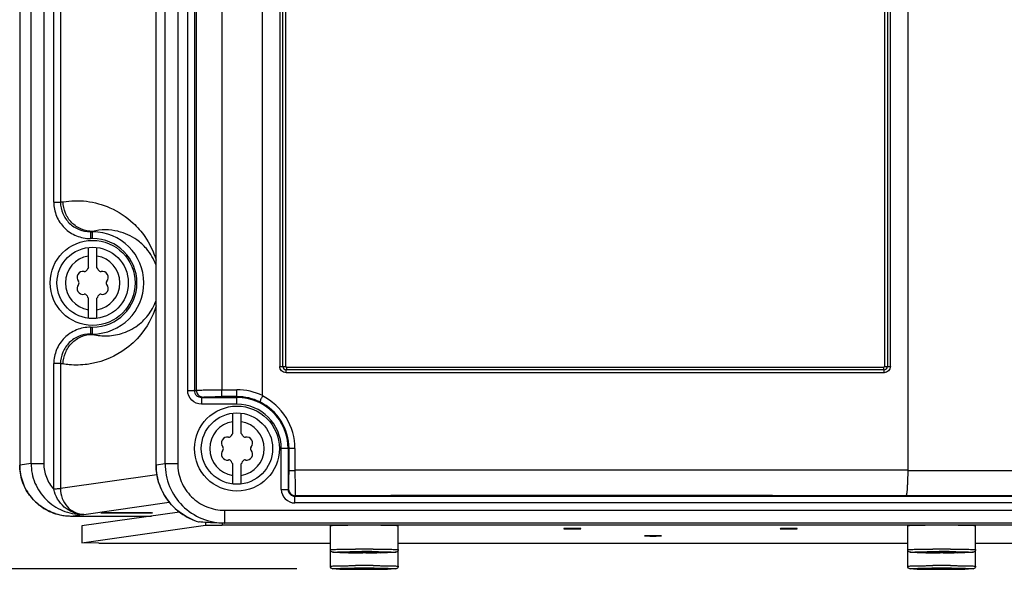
# Model space of a CAD drawing. Header units: inches. Extents: x 0 to 117, y 0 to 83.
# Tile 9 of 86: x 15.88 to 20.44, y 30.17 to 32.72. Entities that reach past the tile are written whole.
import ezdxf

# ---------------------------------------------------------------- set-up
doc = ezdxf.new("R2010")
doc.units = ezdxf.units.IN
doc.header["$LTSCALE"] = 6.431102
doc.header["$MEASUREMENT"] = 0
doc.layers.get('0').update_dxf_attribs({"linetype": 'CONTINUOUS'})
doc.styles.get("Standard").update_dxf_attribs({"font": 'txt', "width": 0.8})
doc.dimstyles.new('DIMSTYLE_4', dxfattribs={"dimtxt": 0.78125, "dimasz": 0.9375, "dimexe": 0.18, "dimexo": 0.0625, "dimgap": 0.09, "dimtad": 1, "dimdec": 0, "dimzin": 4, "dimdsep": 46, "dimtxsty": 'STANDARD', "dimblk": '_FILLED', "dimblk1": '_FILLED', "dimblk2": '_FILLED', "dimcen": 0.09, "dimadec": 0, "dimazin": 0, "dimtfac": 1, "dimtdec": 0, "dimtofl": 0, "dimtmove": 0, "dimatfit": 3, "dimldrblk": '_FILLED', "dimfxl": 1, "dimtolj": 1, "dimtzin": 4, "dimarcsym": 0})

# ---------------------------------------------------------------- blocks, each defined once
blk = doc.blocks.new('_FILLED')
at = {"color": 0, "linetype": 'BYBLOCK'}
blk.add_solid([(0, 0), (-1, 0.1667), (-1, -0.1667)], dxfattribs=at)
blk = doc.blocks.new('*D6')
at = {"color": 7, "linetype": 'CONTINUOUS'}
for p, q in [((15.8378, 57.1553), (12.5211, 57.1553)), ((13.1461, 57.1553), (13.1461, 43.6647)), ((13.1461, 30.1741), (13.1461, 43.6647)), ((17.1616, 30.1741), (12.5211, 30.1741))]:
    blk.add_line(p, q, dxfattribs=at)
at = {"color": 7, "linetype": 'CONTINUOUS', "xscale": 0.9375, "yscale": 0.9375, "zscale": 0.9375}
for p, rotation in [((13.1461, 57.1553), 90), ((13.1461, 30.1741), 270)]:
    blk.add_blockref('_FILLED', p, dxfattribs=dict(at, rotation=rotation))

msp = doc.modelspace()

# ---------------------------------------------------------------- linework, layer by layer
at = {"color": 7, "linetype": 'CONTINUOUS'}
for p, q in [((16.8126, 56.7648), (16.8126, 31.003)), ((16.6954, 31), (16.6954, 56.6468)), ((17.0017, 30.976), (17.0017, 56.6468)), ((19.9938, 56.6468), (19.9938, 30.6297)), ((17.0819, 49.1148), (17.0819, 31.1116)), ((17.0957, 31.1116), (17.0957, 49.1123)), ((17.1094, 31.1116), (17.1094, 49.1098)), ((19.886, 49.1098), (19.886, 31.1116)), ((19.8998, 49.1123), (19.8998, 31.1116)), ((19.9136, 31.1116), (19.9136, 49.1148)), ((15.8761, 40.2856), (15.8761, 30.6542)), ((15.9288, 30.6617), (15.9288, 39.859)), ((15.9874, 39.4912), (15.9874, 30.6617)), ((16.0339, 31.8727), (16.0339, 39.1128)), ((16.0652, 38.8582), (16.0652, 31.8737)), ((16.6086, 35.4318), (16.6086, 30.6609)), ((16.55, 30.6609), (16.55, 35.3901)), ((16.6551, 30.9991), (16.6551, 35.3901)), ((16.6863, 35.3901), (16.6863, 31)), ((16.5082, 30.655), (16.5082, 35.2207)), ((16.0339, 31.8727), (16.0652, 31.8727)), ((16.0652, 31.8727), (16.0775, 31.8746)), ((16.0652, 31.8737), (16.0775, 31.8741)), ((16.2041, 31.7352), (16.2143, 31.7368)), ((16.2041, 31.7352), (16.2143, 31.7352)), ((16.2041, 31.7352), (16.2041, 31.7037)), ((16.2143, 31.7037), (16.2143, 31.7368)), ((16.2143, 31.7037), (16.2041, 31.7037)), ((16.1946, 31.569), (16.1946, 31.6626)), ((16.2339, 31.569), (16.2339, 31.6626)), ((16.1946, 31.3342), (16.1946, 31.4279)), ((16.2339, 31.3342), (16.2339, 31.4279)), ((16.2041, 31.2931), (16.2145, 31.2931)), ((16.2041, 31.2931), (16.2041, 31.2616)), ((16.2143, 31.26), (16.2143, 31.2931)), ((16.2143, 31.26), (16.2041, 31.2616)), ((16.2143, 31.2616), (16.2041, 31.2616)), ((16.0652, 31.1242), (16.0339, 31.1242)), ((16.0339, 30.5426), (16.0339, 31.1242)), ((16.0775, 31.1228), (16.0652, 31.1232)), ((16.0652, 31.1232), (16.0652, 30.5452)), ((16.0775, 31.1222), (16.0653, 31.1241)), ((17.0819, 31.1116), (17.1094, 31.1116)), ((19.8835, 31.0953), (17.112, 31.0953)), ((17.1128, 31.1083), (19.8826, 31.1083)), ((19.886, 31.1116), (19.9136, 31.1116)), ((19.8843, 31.0823), (17.1111, 31.0823)), ((16.8126, 31.003), (16.8835, 31.003)), ((16.8126, 30.9715), (16.8126, 31.003)), ((16.8835, 30.9362), (16.8835, 31.003)), ((16.6863, 30.9993), (16.6835, 30.9993)), ((16.6863, 30.9991), (16.6954, 31.001)), ((16.6863, 31), (16.6954, 31)), ((16.6954, 31.0008), (16.698, 31.0011)), ((16.7183, 30.9677), (16.7266, 30.9695)), ((16.7183, 30.9677), (16.8835, 30.9677)), ((16.7183, 30.9677), (16.7183, 30.9362)), ((16.8835, 30.9715), (16.8126, 30.9715)), ((16.8835, 30.9362), (16.7183, 30.9362)), ((16.8639, 30.8013), (16.8639, 30.8949)), ((16.9032, 30.8013), (16.9032, 30.8949)), ((17.1525, 30.7307), (17.0891, 30.7307)), ((17.0891, 30.5419), (17.0891, 30.7307)), ((17.1206, 30.7307), (17.1206, 30.5419)), ((17.1249, 30.6299), (17.1249, 30.7307)), ((17.1525, 30.7307), (17.1525, 30.6299)), ((15.8759, 30.6542), (15.8761, 30.6542)), ((15.9288, 30.6617), (15.8761, 30.6542)), ((15.9288, 30.6617), (15.9874, 30.6617)), ((16.5082, 30.655), (16.5083, 30.655)), ((16.5083, 30.655), (16.55, 30.6609)), ((16.55, 30.6609), (16.6086, 30.6609)), ((16.8639, 30.5665), (16.8639, 30.6602)), ((16.9032, 30.5665), (16.9032, 30.6602)), ((16.5121, 30.6087), (16.0652, 30.5452)), ((17.1249, 30.6299), (17.1525, 30.6299)), ((19.9938, 30.6307), (17.1525, 30.6308)), ((17.7872, 30.6308), (17.1525, 30.6302)), ((19.9938, 30.6299), (19.3023, 30.6307)), ((19.9938, 30.6297), (26.69, 30.6297)), ((17.0891, 30.5419), (17.1206, 30.5419)), ((17.1226, 30.5433), (17.1206, 30.5419)), ((17.1541, 30.5118), (17.1521, 30.5104)), ((17.1521, 30.5104), (26.693, 30.5104)), ((17.1521, 30.479), (17.1521, 30.5104)), ((26.693, 30.5115), (19.9857, 30.5115)), ((16.1734, 30.4258), (16.5697, 30.4822)), ((26.6938, 30.479), (17.1521, 30.479)), ((16.1133, 30.4184), (16.1656, 30.4258)), ((16.6164, 30.4368), (16.1644, 30.3726)), ((16.1656, 30.4258), (16.1662, 30.4261)), ((16.1734, 30.4258), (16.1656, 30.4258)), ((16.1662, 30.4261), (16.1734, 30.4258)), ((16.2515, 30.433), (16.2516, 30.4331)), ((16.4919, 30.4331), (16.4919, 30.433)), ((16.8263, 30.4448), (27.0195, 30.4448)), ((16.8263, 30.4448), (16.8263, 30.3858)), ((16.1644, 30.2939), (16.7373, 30.3753)), ((16.1644, 30.3726), (16.1644, 30.2939)), ((16.7373, 30.3889), (16.7373, 30.3753)), ((16.7373, 30.3753), (16.8154, 30.3765)), ((16.8154, 30.3855), (16.8154, 30.3765)), ((27.0304, 30.3765), (16.8154, 30.3765)), ((16.8238, 30.3854), (16.8263, 30.3858)), ((27.0221, 30.3854), (16.8238, 30.3854)), ((27.0195, 30.3858), (16.8263, 30.3858)), ((17.3166, 30.1859), (17.3166, 30.3727)), ((17.3882, 30.375), (17.3853, 30.375)), ((17.3952, 30.3751), (17.3882, 30.375)), ((17.397, 30.3751), (17.3952, 30.3751)), ((17.404, 30.3752), (17.397, 30.3751)), ((17.4063, 30.3752), (17.404, 30.3752)), ((17.4109, 30.3752), (17.4063, 30.3752)), ((17.4135, 30.3753), (17.4109, 30.3752)), ((17.4326, 30.3754), (17.4292, 30.3753)), ((17.4386, 30.3754), (17.4326, 30.3754)), ((17.4505, 30.3754), (17.4386, 30.3754)), ((17.4528, 30.3754), (17.4505, 30.3754)), ((17.4555, 30.3754), (17.4528, 30.3754)), ((17.4741, 30.3755), (17.4734, 30.3755)), ((17.4955, 30.3754), (17.4917, 30.3754)), ((17.4964, 30.3754), (17.4955, 30.3754)), ((17.5087, 30.3754), (17.4964, 30.3754)), ((17.5158, 30.3754), (17.5087, 30.3754)), ((17.5179, 30.3754), (17.5158, 30.3754)), ((17.535, 30.3752), (17.5344, 30.3753)), ((17.5363, 30.3752), (17.535, 30.3752)), ((17.5419, 30.3752), (17.5363, 30.3752)), ((17.5442, 30.3752), (17.5419, 30.3752)), ((17.5506, 30.3751), (17.5442, 30.3752)), ((17.5534, 30.3751), (17.5506, 30.3751)), ((17.5601, 30.375), (17.5534, 30.3751)), ((17.5629, 30.375), (17.5601, 30.375)), ((17.6316, 30.1859), (17.6316, 30.3727)), ((19.9938, 30.1859), (19.9938, 30.3727)), ((20.0653, 30.375), (20.0624, 30.375)), ((20.0724, 30.3751), (20.0653, 30.375)), ((20.0741, 30.3751), (20.0724, 30.3751)), ((20.0812, 30.3752), (20.0741, 30.3751)), ((20.0835, 30.3752), (20.0812, 30.3752)), ((20.0881, 30.3752), (20.0835, 30.3752)), ((20.0907, 30.3753), (20.0881, 30.3752)), ((20.1098, 30.3754), (20.1063, 30.3753)), ((20.1158, 30.3754), (20.1098, 30.3754)), ((20.1277, 30.3754), (20.1158, 30.3754)), ((20.13, 30.3754), (20.1277, 30.3754)), ((20.1326, 30.3754), (20.13, 30.3754)), ((20.1513, 30.3755), (20.1506, 30.3755)), ((20.1727, 30.3754), (20.1689, 30.3754)), ((20.1736, 30.3754), (20.1727, 30.3754)), ((20.1858, 30.3754), (20.1736, 30.3754)), ((20.1929, 30.3754), (20.1858, 30.3754)), ((20.195, 30.3754), (20.1929, 30.3754)), ((20.2122, 30.3752), (20.2115, 30.3753)), ((20.2135, 30.3752), (20.2122, 30.3752)), ((20.2191, 30.3752), (20.2135, 30.3752)), ((20.2213, 30.3752), (20.2191, 30.3752)), ((20.2278, 30.3751), (20.2213, 30.3752)), ((20.2306, 30.3751), (20.2278, 30.3751)), ((20.2372, 30.375), (20.2306, 30.3751)), ((20.2401, 30.375), (20.2372, 30.375)), ((20.3087, 30.1859), (20.3087, 30.3727)), ((18.3993, 30.3597), (18.3993, 30.3597)), ((18.478, 30.3597), (18.478, 30.3597)), ((18.7733, 30.3263), (18.7733, 30.3263)), ((18.852, 30.3263), (18.852, 30.3263)), ((19.4033, 30.3597), (19.4032, 30.3597)), ((19.482, 30.3597), (19.4819, 30.3597)), ((16.2426, 30.2923), (16.1644, 30.2939)), ((16.2426, 30.2923), (17.3166, 30.2923)), ((17.6316, 30.2923), (19.9938, 30.2923)), ((20.3087, 30.2923), (23.5371, 30.2923)), ((17.3911, 30.2511), (17.3639, 30.2511)), ((17.3639, 30.2511), (17.3639, 30.2503)), ((17.3639, 30.2503), (17.3911, 30.2503)), ((17.4273, 30.2651), (17.428, 30.2651)), ((17.4274, 30.2531), (17.428, 30.2531)), ((17.428, 30.2651), (17.4291, 30.2651)), ((17.4291, 30.2651), (17.4333, 30.2652)), ((17.4741, 30.2481), (17.4668, 30.2481)), ((17.4813, 30.2481), (17.4741, 30.2481)), ((17.5149, 30.2652), (17.5191, 30.2651)), ((17.5191, 30.2651), (17.5202, 30.2651)), ((17.5202, 30.2651), (17.5209, 30.2651)), ((17.5202, 30.2531), (17.5208, 30.2531)), ((17.5843, 30.2511), (17.5571, 30.2511)), ((17.5571, 30.2503), (17.5843, 30.2503)), ((17.5843, 30.2503), (17.5843, 30.2511)), ((20.0682, 30.2511), (20.041, 30.2511)), ((20.041, 30.2511), (20.041, 30.2503)), ((20.041, 30.2503), (20.0682, 30.2503)), ((20.1045, 30.2651), (20.1051, 30.2651)), ((20.1045, 30.2531), (20.1052, 30.2531)), ((20.1051, 30.2651), (20.1063, 30.2651)), ((20.1063, 30.2651), (20.1105, 30.2652)), ((20.1513, 30.2481), (20.144, 30.2481)), ((20.1585, 30.2481), (20.1513, 30.2481)), ((20.192, 30.2652), (20.1963, 30.2651)), ((20.1963, 30.2651), (20.1974, 30.2651)), ((20.1974, 30.2651), (20.198, 30.2651)), ((20.1974, 30.2531), (20.198, 30.2531)), ((20.2615, 30.2511), (20.2343, 30.2511)), ((20.2343, 30.2503), (20.2615, 30.2503)), ((20.2615, 30.2503), (20.2615, 30.2511)), ((17.4273, 30.1885), (17.428, 30.1885)), ((17.428, 30.1885), (17.4291, 30.1885)), ((17.4291, 30.1885), (17.4333, 30.1885)), ((17.5149, 30.1885), (17.5191, 30.1885)), ((17.5191, 30.1885), (17.5202, 30.1885)), ((17.5202, 30.1885), (17.5209, 30.1885)), ((20.1045, 30.1885), (20.1051, 30.1885)), ((20.1051, 30.1885), (20.1063, 30.1885)), ((20.1063, 30.1885), (20.1105, 30.1885)), ((20.192, 30.1885), (20.1963, 30.1885)), ((20.1963, 30.1885), (20.1974, 30.1885)), ((20.1974, 30.1885), (20.198, 30.1885)), ((17.3911, 30.1745), (17.3639, 30.1745)), ((17.3639, 30.1745), (17.3639, 30.1736)), ((17.3639, 30.1736), (17.3911, 30.1736)), ((17.4274, 30.1765), (17.428, 30.1765)), ((17.4741, 30.1715), (17.4668, 30.1715)), ((17.4813, 30.1715), (17.4741, 30.1715)), ((17.5202, 30.1765), (17.5208, 30.1765)), ((17.5843, 30.1745), (17.5571, 30.1745)), ((17.5571, 30.1736), (17.5843, 30.1736)), ((17.5843, 30.1736), (17.5843, 30.1745)), ((20.0682, 30.1745), (20.041, 30.1745)), ((20.041, 30.1745), (20.041, 30.1736)), ((20.041, 30.1736), (20.0682, 30.1736)), ((20.1045, 30.1765), (20.1052, 30.1765)), ((20.1513, 30.1715), (20.144, 30.1715)), ((20.1585, 30.1715), (20.1513, 30.1715)), ((20.1974, 30.1765), (20.198, 30.1765)), ((20.2615, 30.1745), (20.2343, 30.1745)), ((20.2343, 30.1736), (20.2615, 30.1736)), ((20.2615, 30.1736), (20.2615, 30.1745))]:
    msp.add_line(p, q, dxfattribs=at)
for points in [[(15.8759, 30.6542), (15.8759, 30.652), (15.8762, 30.6421), (15.877, 30.6323), (15.8781, 30.6225), (15.8796, 30.6127), (15.8816, 30.603), (15.8839, 30.5934), (15.8867, 30.584), (15.8899, 30.5746), (15.8934, 30.5653), (15.8973, 30.5563), (15.9017, 30.5474), (15.9064, 30.5386), (15.9114, 30.5301), (15.9168, 30.5218), (15.9226, 30.5138), (15.9287, 30.5059), (15.9351, 30.4984), (15.9418, 30.4911), (15.9489, 30.4841), (15.9562, 30.4773), (15.9638, 30.4709), (15.9717, 30.4649), (15.9799, 30.4591), (15.9882, 30.4537), (15.9968, 30.4487), (16.0057, 30.444), (16.0147, 30.4397), (16.0238, 30.4357), (16.0332, 30.4322), (16.0427, 30.4291), (16.0523, 30.4263), (16.062, 30.4239), (16.0718, 30.422), (16.0817, 30.4205), (16.0916, 30.4194), (16.1016, 30.4187), (16.1116, 30.4184), (16.4866, 30.4184)], [(16.5082, 30.655), (16.5082, 30.6514), (16.5086, 30.6403), (16.5094, 30.6291), (16.5107, 30.618), (16.5124, 30.6069), (16.5146, 30.596), (16.5172, 30.5851), (16.5203, 30.5743), (16.5238, 30.5637), (16.5278, 30.5532), (16.5322, 30.5429), (16.537, 30.5328), (16.5422, 30.5229), (16.5478, 30.5132), (16.5538, 30.5037), (16.5602, 30.4945), (16.5669, 30.4855), (16.5741, 30.4768), (16.5815, 30.4684), (16.5894, 30.4603), (16.5975, 30.4526), (16.606, 30.4451), (16.6148, 30.4381), (16.6238, 30.4313), (16.6331, 30.425), (16.6427, 30.419), (16.6525, 30.4135), (16.6626, 30.4083), (16.6728, 30.4035), (16.6833, 30.3992), (16.6939, 30.3952), (16.7047, 30.3918), (16.7075, 30.3909)]]:
    msp.add_lwpolyline(points, dxfattribs=at)
for centre, radius in [((16.2143, 31.4984), 0.1969), ((16.2143, 31.4984), 0.1654), ((16.8835, 30.7307), 0.1969), ((16.8835, 30.7307), 0.1654)]:
    msp.add_circle(centre, radius, dxfattribs=at)
for centre, radius, start, end in [((16.2742, 31.4938), 0.2504, 76.5313, 103.8431), ((16.2143, 31.4984), 0.2368, 270, 90), ((16.2143, 31.4984), 0.2053, 270.0598, 90), ((16.2143, 31.4984), 0.126, 98.9893, 261.0107), ((16.2143, 31.4984), 0.126, 278.9893, 81.0107), ((16.1701, 31.5239), 0.0278, 79.8771, 220.191), ((16.1771, 31.5629), 0.0118, 259.8771, 340.1497), ((16.2143, 31.5494), 0.0278, 135.1824, 160.1115), ((16.2143, 31.5494), 0.0278, 19.8774, 44.8176), ((16.2515, 31.5629), 0.0118, 199.8764, 280.4182), ((16.2584, 31.5239), 0.0278, 319.8775, 99.9969), ((16.1398, 31.4984), 0.0118, 319.8762, 39.958), ((16.2887, 31.4984), 0.0118, 139.8762, 219.958), ((16.1701, 31.4729), 0.0278, 139.8775, 279.9969), ((16.2584, 31.4729), 0.0278, 259.8773, 40.191), ((16.1771, 31.434), 0.0118, 19.8764, 100.4182), ((16.2143, 31.4474), 0.0278, 199.8774, 224.8176), ((16.2143, 31.4474), 0.0278, 315.1824, 340.1115), ((16.2515, 31.434), 0.0118, 79.879, 160.1497), ((17.1122, 31.1118), 0.0165, 180.6624, 269.3703), ((19.8833, 31.1118), 0.0165, 270.6263, 359.3402), ((16.8835, 30.7307), 0.2723, 64.2922, 90), ((16.6489, 33.8441), 2.845, 270.1239, 270.6974), ((16.7268, 31.0011), 0.0314, 180.2469, 190.4113), ((16.8835, 30.7307), 0.2408, 63.7886, 90), ((16.8835, 30.7307), 0.237, 0, 90), ((16.8835, 30.7307), 0.2055, 0.0001, 90), ((16.8845, 30.7307), 0.2404, 359.998, 63.989), ((16.8835, 30.7307), 0.126, 98.9893, 261.0107), ((16.8835, 30.7307), 0.126, 278.9893, 81.0107), ((16.8394, 30.7562), 0.0278, 79.8771, 220.191), ((16.8463, 30.7952), 0.0118, 259.8771, 340.1497), ((16.8835, 30.7817), 0.0278, 135.1824, 160.1115), ((16.8835, 30.7817), 0.0278, 19.8774, 44.8176), ((16.9208, 30.7952), 0.0118, 199.8764, 280.4182), ((16.9277, 30.7562), 0.0278, 319.8775, 99.9969), ((16.8091, 30.7307), 0.0118, 319.8762, 39.958), ((16.958, 30.7307), 0.0118, 139.8762, 219.958), ((16.8394, 30.7052), 0.0278, 139.8775, 279.9969), ((16.9277, 30.7052), 0.0278, 259.8773, 40.191), ((16.8463, 30.6663), 0.0118, 19.8764, 100.4182), ((16.8835, 30.6797), 0.0278, 199.8774, 224.8176), ((16.8835, 30.6797), 0.0278, 315.1824, 340.1115), ((16.9208, 30.6663), 0.0118, 79.879, 160.1497), ((18.7298, -358.6097), 389.2408, 89.915728, 90.032313), ((17.1521, 30.5419), 0.063, 180.0044, 270.0101), ((17.152, 30.5419), 0.0315, 179.9595, 270.0732), ((17.1541, 30.5433), 0.0315, 180.0061, 269.983), ((18.4975, -591.2183), 621.7316, 89.8628497, 90.1237987), ((16.1132, 30.657), 0.2386, 252.0956, 258.1065), ((16.1136, 30.6589), 0.2406, 258.1011, 263.7953), ((16.1136, 30.6583), 0.2399, 263.7975, 264.1215), ((16.1134, 30.6563), 0.2379, 264.1136, 269.9741), ((16.7855, 30.6586), 0.2788, 247.4984, 247.8163), ((16.7846, 30.6563), 0.2764, 247.8077, 253.8166), ((17.4679, 22.8564), 7.5191, 90.29534, 90.41463), ((17.4741, 21.4883), 8.8872, 90.00437, 90.12019), ((17.4741, 21.4927), 8.8828, 89.88623, 89.99989), ((17.48, 22.8094), 7.566, 89.58798, 89.71303), ((20.1451, 22.8564), 7.5191, 90.29534, 90.41463), ((20.1513, 21.4883), 8.8872, 90.00437, 90.12019), ((20.1512, 21.4927), 8.8828, 89.88623, 89.99989), ((20.1571, 22.8094), 7.566, 89.58798, 89.71303), ((17.419, 32.9952), 2.7468, 268.7733, 269.0771), ((17.4331, 33.8509), 3.6026, 269.0733, 269.1908), ((17.4488, 35.0115), 4.7632, 269.1983, 269.4175), ((17.4741, 30.0735), 0.1952, 114.4889, 115.1603), ((17.4725, 37.7292), 7.4811, 269.44752, 269.9564), ((17.4735, 22.3277), 7.9255, 89.99603, 90.32927), ((17.4739, 21.5271), 8.7381, 89.99851, 90.26573), ((17.4703, 26.1788), 4.0734, 90.2948, 90.453), ((17.4739, 25.482), 4.7702, 89.998, 90.2953), ((17.4743, 21.5271), 8.7381, 89.73427, 90.00149), ((17.4746, 22.328), 7.9253, 89.67072, 90.00398), ((17.4743, 25.4821), 4.7701, 89.7046, 90.002), ((17.4785, 37.1876), 6.9394, 270.02359, 270.57668), ((17.4779, 26.1792), 4.0729, 89.5468, 89.7051), ((17.5031, 34.7008), 4.4525, 270.5813, 270.8225), ((17.4741, 30.0735), 0.1952, 64.8397, 65.5111), ((17.5166, 33.7561), 3.5077, 270.8242, 270.9476), ((17.5266, 33.1545), 2.906, 270.9474, 271.0766), ((20.0962, 32.9952), 2.7468, 268.7733, 269.0771), ((20.1102, 33.8509), 3.6026, 269.0733, 269.1908), ((20.126, 35.0115), 4.7632, 269.1983, 269.4175), ((20.1512, 30.0735), 0.1952, 114.4889, 115.1603), ((20.1497, 37.7292), 7.4811, 269.44752, 269.9564), ((20.1507, 22.3277), 7.9255, 89.99603, 90.32927), ((20.151, 21.5271), 8.7381, 89.99851, 90.26573), ((20.1475, 26.1788), 4.0734, 90.2948, 90.453), ((20.1511, 25.482), 4.7702, 89.998, 90.2953), ((20.1515, 21.5271), 8.7381, 89.73427, 90.00149), ((20.1518, 22.328), 7.9253, 89.67072, 90.00398), ((20.1514, 25.4821), 4.7701, 89.7046, 90.002), ((20.1556, 37.1876), 6.9394, 270.02359, 270.57668), ((20.1551, 26.1792), 4.0729, 89.5468, 89.7051), ((20.1803, 34.7008), 4.4525, 270.5813, 270.8225), ((20.1513, 30.0735), 0.1952, 64.8397, 65.5111), ((20.1938, 33.7561), 3.5077, 270.8242, 270.9476), ((20.2037, 33.1545), 2.906, 270.9474, 271.0766), ((17.4739, 21.4505), 8.7381, 89.99851, 90.26573), ((17.4743, 21.4505), 8.7381, 89.73427, 90.00149), ((20.151, 21.4505), 8.7381, 89.99851, 90.26573), ((20.1515, 21.4505), 8.7381, 89.73427, 90.00149), ((17.419, 32.9186), 2.7468, 268.7733, 269.0771), ((17.4331, 33.7743), 3.6026, 269.0733, 269.1908), ((17.4488, 34.9349), 4.7632, 269.1983, 269.4175), ((17.4741, 29.9969), 0.1952, 114.4889, 115.1603), ((17.4725, 37.6526), 7.4811, 269.44752, 269.9564), ((17.4735, 22.2511), 7.9255, 89.99603, 90.32927), ((17.4703, 26.1022), 4.0734, 90.2948, 90.453), ((17.4739, 25.4054), 4.7702, 89.998, 90.2953), ((17.4746, 22.2514), 7.9253, 89.67072, 90.00398), ((17.4743, 25.4055), 4.7701, 89.7046, 90.002), ((17.4785, 37.1109), 6.9394, 270.02359, 270.57668), ((17.4779, 26.1026), 4.0729, 89.5468, 89.7051), ((17.5031, 34.6242), 4.4525, 270.5813, 270.8225), ((17.4741, 29.9969), 0.1952, 64.8397, 65.5111), ((17.5166, 33.6795), 3.5077, 270.8242, 270.9476), ((17.5266, 33.0779), 2.906, 270.9474, 271.0766), ((20.0962, 32.9186), 2.7468, 268.7733, 269.0771), ((20.1102, 33.7743), 3.6026, 269.0733, 269.1908), ((20.126, 34.9349), 4.7632, 269.1983, 269.4175), ((20.1512, 29.9969), 0.1952, 114.4889, 115.1603), ((20.1497, 37.6526), 7.4811, 269.44752, 269.9564), ((20.1507, 22.2511), 7.9255, 89.99603, 90.32927), ((20.1475, 26.1022), 4.0734, 90.2948, 90.453), ((20.1511, 25.4054), 4.7702, 89.998, 90.2953), ((20.1518, 22.2514), 7.9253, 89.67072, 90.00398), ((20.1514, 25.4055), 4.7701, 89.7046, 90.002), ((20.1556, 37.1109), 6.9394, 270.02359, 270.57668), ((20.1551, 26.1026), 4.0729, 89.5468, 89.7051), ((20.1803, 34.6242), 4.4525, 270.5813, 270.8225), ((20.1513, 29.9969), 0.1952, 64.8397, 65.5111), ((20.1938, 33.6795), 3.5077, 270.8242, 270.9476), ((20.2037, 33.0779), 2.906, 270.9474, 271.0766)]:
    msp.add_arc(centre, radius, start, end, dxfattribs=at)
for points, knots in [([(16.0339, 31.8727), (16.0343, 31.8506), (16.0426, 31.806), (16.0809, 31.7499), (16.1374, 31.7123), (16.182, 31.7041), (16.2041, 31.7037)], [0, 0, 0, 0, 0.250008, 0.499997, 0.74999, 1, 1, 1, 1]), ([(16.0652, 31.8727), (16.0652, 31.8547), (16.0724, 31.8184), (16.1036, 31.7727), (16.1497, 31.7423), (16.1861, 31.7352), (16.2041, 31.7352)], [0, 0, 0, 0, 0.249981, 0.499972, 0.75, 1, 1, 1, 1]), ([(16.0775, 31.8741), (16.0954, 31.8768), (16.1316, 31.8809), (16.2053, 31.8763), (16.3018, 31.8503), (16.3938, 31.7898), (16.4668, 31.7057), (16.4968, 31.6432), (16.5082, 31.6044)], [0, 0, 0, 0, 0.09835, 0.196398, 0.399318, 0.632725, 0.780652, 1, 1, 1, 1]), ([(16.2143, 31.7368), (16.1965, 31.7369), (16.1605, 31.7441), (16.1151, 31.7748), (16.0847, 31.8206), (16.0775, 31.8567), (16.0775, 31.8746)], [0, 0, 0, 0, 0.249041, 0.498679, 0.749154, 1, 1, 1, 1]), ([(16.5082, 31.5804), (16.4981, 31.6083), (16.4724, 31.6525), (16.4119, 31.7078), (16.3633, 31.7298), (16.3325, 31.7372)], [0, 0, 0, 0, 0.364547, 0.610867, 1, 1, 1, 1]), ([(16.2143, 31.26), (16.2368, 31.2544), (16.2852, 31.2495), (16.3614, 31.2638), (16.4252, 31.2992), (16.4771, 31.3516), (16.4992, 31.3915), (16.5082, 31.4165)], [0, 0, 0, 0, 0.192129, 0.39512, 0.631444, 0.781529, 1, 1, 1, 1]), ([(16.5082, 31.3924), (16.4929, 31.3404), (16.4479, 31.2588), (16.3362, 31.1619), (16.2459, 31.1285), (16.1893, 31.121)], [0, 0, 0, 0, 0.37007, 0.610709, 1, 1, 1, 1]), ([(16.2041, 31.2931), (16.182, 31.2927), (16.1374, 31.2846), (16.0809, 31.2469), (16.0426, 31.1909), (16.0342, 31.1462), (16.0339, 31.1242)], [0, 0, 0, 0, 0.250054, 0.50005, 0.750031, 1, 1, 1, 1]), ([(16.2041, 31.2616), (16.1861, 31.2616), (16.1497, 31.2546), (16.1036, 31.2242), (16.0724, 31.1785), (16.0652, 31.1421), (16.0652, 31.1241)], [0, 0, 0, 0, 0.249976, 0.499991, 0.749998, 1, 1, 1, 1]), ([(16.0775, 31.1222), (16.0775, 31.1401), (16.0847, 31.1762), (16.1151, 31.222), (16.1605, 31.2527), (16.1965, 31.26), (16.2143, 31.26)], [0, 0, 0, 0, 0.250729, 0.50107, 0.750851, 1, 1, 1, 1]), ([(16.1893, 31.121), (16.1616, 31.1173), (16.1238, 31.1162), (16.0868, 31.1212), (16.0775, 31.1228)], [0, 0, 0, 0, 0.748408, 1, 1, 1, 1]), ([(17.1111, 31.0823), (17.1037, 31.0823), (17.0881, 31.0885), (17.0819, 31.1041), (17.0819, 31.1116)], [0, 0, 0, 0, 0.498724, 1, 1, 1, 1]), ([(17.1094, 31.1116), (17.1095, 31.1107), (17.1102, 31.109), (17.112, 31.1084), (17.1128, 31.1083)], [0, 0, 0, 0, 0.500698, 1, 1, 1, 1]), ([(17.1111, 31.0823), (17.1111, 31.0835), (17.1112, 31.0879), (17.1114, 31.0922), (17.112, 31.0953)], [0, 0, 0, 0, 0.29053, 1, 1, 1, 1]), ([(17.1128, 31.1083), (17.1128, 31.107), (17.1128, 31.1027), (17.1125, 31.0983), (17.112, 31.0953)], [0, 0, 0, 0, 0.29053, 1, 1, 1, 1]), ([(19.8835, 31.0953), (19.8833, 31.0961), (19.8828, 31.1004), (19.8826, 31.1048), (19.8826, 31.1083)], [0, 0, 0, 0, 0.19476, 1, 1, 1, 1]), ([(19.8843, 31.0823), (19.8843, 31.0835), (19.8843, 31.0879), (19.884, 31.0922), (19.8835, 31.0953)], [0, 0, 0, 0, 0.29053, 1, 1, 1, 1]), ([(19.9136, 31.1116), (19.9136, 31.1041), (19.9074, 31.0885), (19.8918, 31.0823), (19.8843, 31.0823)], [0, 0, 0, 0, 0.501299, 1, 1, 1, 1]), ([(16.698, 31.0011), (16.7031, 31.0017), (16.7171, 31.0021), (16.7553, 31.0028), (16.7884, 31.003), (16.8126, 31.003)], [0, 0, 0, 0, 0.135584, 0.36528, 1, 1, 1, 1]), ([(16.7183, 30.9362), (16.7022, 30.9362), (16.6687, 30.9495), (16.6551, 30.983), (16.6551, 30.9991)], [0, 0, 0, 0, 0.500174, 1, 1, 1, 1]), ([(16.6863, 30.9991), (16.6863, 30.991), (16.6933, 30.9741), (16.7103, 30.9677), (16.7183, 30.9677)], [0, 0, 0, 0, 0.500346, 1, 1, 1, 1]), ([(16.6959, 30.9955), (16.6972, 30.9884), (16.7048, 30.9748), (16.7195, 30.9695), (16.7266, 30.9695)], [0, 0, 0, 0, 0.501513, 1, 1, 1, 1]), ([(16.7266, 30.9695), (16.7297, 30.9702), (16.7393, 30.9703), (16.7577, 30.9711), (16.7832, 30.9714), (16.8024, 30.9715), (16.8126, 30.9715)], [0, 0, 0, 0, 0.108614, 0.332605, 0.643123, 1, 1, 1, 1]), ([(17.0021, 30.9758), (17.0012, 30.972), (16.9975, 30.9655), (16.9934, 30.9579), (16.9915, 30.9525), (16.9905, 30.9497), (16.9901, 30.948), (16.9897, 30.9469), (16.9899, 30.9467)], [0, 0, 0, 0, 0.373711, 0.695945, 0.819805, 0.913488, 0.973927, 1, 1, 1, 1]), ([(17.1525, 30.7307), (17.1525, 30.7805), (17.1237, 30.882), (17.0458, 30.9522), (17.0017, 30.975)], [0, 0, 0, 0, 0.500753, 1, 1, 1, 1]), ([(16.0399, 30.43), (16.0164, 30.4376), (15.9716, 30.4602), (15.9184, 30.5132), (15.884, 30.5799), (15.8761, 30.6296), (15.8761, 30.6542)], [0, 0, 0, 0, 0.249997, 0.500001, 0.750002, 1, 1, 1, 1]), ([(15.9288, 30.6617), (15.9288, 30.6309), (15.9412, 30.5688), (15.9941, 30.4904), (16.0727, 30.4381), (16.1348, 30.4258), (16.1656, 30.4258)], [0, 0, 0, 0, 0.250067, 0.500054, 0.750009, 1, 1, 1, 1]), ([(15.9874, 30.6617), (15.9876, 30.64), (15.9957, 30.5963), (16.0194, 30.5586), (16.0339, 30.5426)], [0, 0, 0, 0, 0.499991, 1, 1, 1, 1]), ([(16.6788, 30.401), (16.6295, 30.4214), (16.541, 30.4927), (16.5083, 30.6017), (16.5083, 30.655)], [0, 0, 0, 0, 0.50012, 1, 1, 1, 1]), ([(16.55, 30.6609), (16.55, 30.6251), (16.5645, 30.5525), (16.6261, 30.4611), (16.7179, 30.4), (16.7904, 30.3858), (16.8263, 30.3858)], [0, 0, 0, 0, 0.250053, 0.500033, 0.749992, 1, 1, 1, 1]), ([(16.6086, 30.6609), (16.6086, 30.6327), (16.62, 30.5757), (16.6687, 30.5038), (16.741, 30.4559), (16.7981, 30.4448), (16.8263, 30.4448)], [0, 0, 0, 0, 0.249952, 0.499957, 0.749987, 1, 1, 1, 1]), ([(17.1226, 30.5433), (17.1228, 30.5434), (17.1228, 30.5442), (17.1231, 30.5456), (17.1233, 30.548), (17.1236, 30.5525), (17.1239, 30.5599), (17.1242, 30.5706), (17.1245, 30.5833), (17.1248, 30.6033), (17.1249, 30.619), (17.1249, 30.6299)], [0, 0, 0, 0, 0.007445, 0.024846, 0.051763, 0.0876, 0.183591, 0.307948, 0.45605, 0.624258, 1, 1, 1, 1]), ([(17.1525, 30.6302), (17.1525, 30.6152), (17.1526, 30.5934), (17.1528, 30.5657), (17.1529, 30.5481), (17.1532, 30.5336), (17.1534, 30.5237), (17.1536, 30.5177), (17.1537, 30.5147), (17.154, 30.513), (17.1539, 30.512), (17.1541, 30.5118)], [0, 0, 0, 0, 0.379405, 0.551082, 0.701732, 0.825859, 0.919073, 0.95286, 0.977717, 0.993472, 1, 1, 1, 1]), ([(18.5103, 30.6311), (18.3294, 30.6312), (18.0884, 30.6312), (17.8474, 30.6309), (17.7872, 30.6308)], [0, 0, 0, 0, 0.75023, 1, 1, 1, 1]), ([(19.9938, 30.6297), (19.994, 30.6148), (19.9935, 30.5931), (19.9924, 30.5654), (19.9915, 30.5478), (19.9903, 30.5334), (19.9891, 30.5221), (19.9877, 30.5158), (19.9867, 30.5117), (19.9857, 30.5115)], [0, 0, 0, 0, 0.376565, 0.547206, 0.697189, 0.821108, 0.91465, 0.974388, 1, 1, 1, 1]), ([(16.0652, 30.5452), (16.0641, 30.5447), (16.0605, 30.5446), (16.0539, 30.544), (16.0446, 30.5435), (16.0376, 30.5429), (16.0339, 30.5426)], [0, 0, 0, 0, 0.109529, 0.333433, 0.644117, 1, 1, 1, 1]), ([(16.1662, 30.4261), (16.1512, 30.427), (16.1207, 30.4335), (16.0804, 30.4583), (16.0495, 30.4959), (16.0376, 30.5266), (16.0339, 30.5426)], [0, 0, 0, 0, 0.239917, 0.48594, 0.7394, 1, 1, 1, 1]), ([(16.0652, 30.5452), (16.0651, 30.5151), (16.0858, 30.4565), (16.1407, 30.4285), (16.1662, 30.4262)], [0, 0, 0, 0, 0.53957, 1, 1, 1, 1]), ([(16.4919, 30.433), (16.4919, 30.4328), (16.4907, 30.4329), (16.4893, 30.4325), (16.4863, 30.4324), (16.4824, 30.4322), (16.4773, 30.432), (16.4687, 30.4318), (16.4556, 30.4315), (16.4377, 30.4313), (16.4171, 30.4311), (16.3949, 30.431), (16.3717, 30.4309), (16.3486, 30.431), (16.3263, 30.4311), (16.3058, 30.4313), (16.2878, 30.4315), (16.2748, 30.4318), (16.2661, 30.432), (16.2611, 30.4322), (16.2572, 30.4324), (16.2541, 30.4325), (16.2527, 30.4329), (16.2516, 30.4328), (16.2515, 30.433)], [0, 0, 0, 0, 0.002661, 0.01, 0.021978, 0.038495, 0.059422, 0.084551, 0.146515, 0.222307, 0.3088, 0.40257, 0.5, 0.59743, 0.691199, 0.777693, 0.853485, 0.915449, 0.940578, 0.961505, 0.978022, 0.99, 0.997339, 1, 1, 1, 1]), ([(16.2516, 30.4331), (16.2518, 30.4332), (16.2528, 30.4333), (16.2546, 30.4335), (16.2577, 30.4337), (16.2638, 30.434), (16.2738, 30.4343), (16.2886, 30.4346), (16.3065, 30.4348), (16.3345, 30.4351), (16.3717, 30.4352), (16.4089, 30.4351), (16.437, 30.4348), (16.4549, 30.4346), (16.4696, 30.4343), (16.4797, 30.434), (16.4858, 30.4337), (16.4889, 30.4335), (16.4907, 30.4333), (16.4917, 30.4332), (16.4919, 30.4331)], [0, 0, 0, 0, 0.003411, 0.011469, 0.024077, 0.0411, 0.087718, 0.149729, 0.225146, 0.310909, 0.5, 0.689091, 0.774854, 0.850271, 0.912282, 0.9589, 0.975923, 0.988531, 0.996589, 1, 1, 1, 1]), ([(16.8238, 30.3854), (16.8087, 30.3854), (16.7699, 30.3867), (16.7312, 30.3892), (16.7076, 30.3909)], [0, 0, 0, 0, 0.388631, 1, 1, 1, 1]), ([(17.3853, 30.375), (17.3757, 30.3749), (17.3622, 30.3747), (17.3454, 30.3743), (17.3355, 30.3741), (17.3278, 30.3737), (17.3217, 30.3736), (17.319, 30.3729), (17.3166, 30.3731), (17.3166, 30.3727)], [0, 0, 0, 0, 0.416856, 0.58901, 0.733674, 0.848508, 0.931678, 0.982327, 1, 1, 1, 1]), ([(17.6316, 30.3727), (17.6316, 30.3731), (17.6292, 30.3729), (17.6265, 30.3736), (17.6204, 30.3737), (17.6127, 30.3741), (17.6028, 30.3743), (17.586, 30.3747), (17.5725, 30.3749), (17.5629, 30.375)], [0, 0, 0, 0, 0.017632, 0.06823, 0.151375, 0.266212, 0.410869, 0.583032, 1, 1, 1, 1]), ([(20.0624, 30.375), (20.0529, 30.3749), (20.0394, 30.3747), (20.0226, 30.3743), (20.0126, 30.3741), (20.005, 30.3737), (19.9989, 30.3736), (19.9962, 30.3729), (19.9938, 30.3731), (19.9938, 30.3727)], [0, 0, 0, 0, 0.416856, 0.58901, 0.733674, 0.848508, 0.931678, 0.982327, 1, 1, 1, 1]), ([(20.3087, 30.3727), (20.3087, 30.3731), (20.3063, 30.3729), (20.3037, 30.3736), (20.2975, 30.3737), (20.2899, 30.3741), (20.2799, 30.3743), (20.2632, 30.3747), (20.2496, 30.3749), (20.2401, 30.375)], [0, 0, 0, 0, 0.017632, 0.06823, 0.151375, 0.266212, 0.410869, 0.583032, 1, 1, 1, 1]), ([(18.4387, 30.3603), (18.4337, 30.3603), (18.4245, 30.3603), (18.4137, 30.3602), (18.4066, 30.36), (18.4029, 30.36), (18.4008, 30.3597), (18.3995, 30.3599), (18.3993, 30.3597)], [0, 0, 0, 0, 0.377662, 0.700243, 0.82461, 0.917959, 0.977084, 1, 1, 1, 1]), ([(18.3993, 30.3597), (18.3993, 30.3594), (18.4009, 30.3597), (18.4026, 30.3592), (18.4064, 30.3593), (18.4111, 30.3591), (18.4171, 30.3591), (18.4263, 30.359), (18.4336, 30.359), (18.4387, 30.359)], [0, 0, 0, 0, 0.01973, 0.076702, 0.168903, 0.293147, 0.444578, 0.617993, 1, 1, 1, 1]), ([(18.478, 30.3597), (18.4778, 30.3599), (18.4766, 30.3597), (18.4744, 30.36), (18.4707, 30.36), (18.4637, 30.3602), (18.4528, 30.3603), (18.4436, 30.3603), (18.4387, 30.3603)], [0, 0, 0, 0, 0.022915, 0.082038, 0.175386, 0.299753, 0.622335, 1, 1, 1, 1]), ([(18.4387, 30.359), (18.4437, 30.359), (18.451, 30.359), (18.4602, 30.3591), (18.4662, 30.3591), (18.4709, 30.3593), (18.4748, 30.3592), (18.4764, 30.3597), (18.478, 30.3594), (18.478, 30.3597)], [0, 0, 0, 0, 0.382004, 0.555418, 0.706849, 0.831094, 0.923296, 0.98027, 1, 1, 1, 1]), ([(18.8127, 30.327), (18.8077, 30.327), (18.7985, 30.327), (18.7877, 30.3269), (18.7806, 30.3267), (18.7769, 30.3267), (18.7748, 30.3264), (18.7735, 30.3265), (18.7733, 30.3263)], [0, 0, 0, 0, 0.377662, 0.700243, 0.82461, 0.917959, 0.977084, 1, 1, 1, 1]), ([(18.7733, 30.3263), (18.7733, 30.3261), (18.7749, 30.3264), (18.7766, 30.3259), (18.7805, 30.326), (18.7852, 30.3258), (18.7911, 30.3258), (18.8004, 30.3257), (18.8077, 30.3256), (18.8127, 30.3256)], [0, 0, 0, 0, 0.01973, 0.076702, 0.168903, 0.293147, 0.444578, 0.617993, 1, 1, 1, 1]), ([(18.852, 30.3263), (18.8518, 30.3265), (18.8506, 30.3264), (18.8484, 30.3267), (18.8447, 30.3267), (18.8377, 30.3269), (18.8268, 30.327), (18.8176, 30.327), (18.8127, 30.327)], [0, 0, 0, 0, 0.022915, 0.082038, 0.175386, 0.299753, 0.622335, 1, 1, 1, 1]), ([(18.8127, 30.3256), (18.8177, 30.3256), (18.825, 30.3257), (18.8343, 30.3258), (18.8402, 30.3258), (18.8449, 30.326), (18.8488, 30.3259), (18.8505, 30.3264), (18.852, 30.3261), (18.852, 30.3263)], [0, 0, 0, 0, 0.382004, 0.555418, 0.706849, 0.831094, 0.923296, 0.98027, 1, 1, 1, 1]), ([(19.4426, 30.3603), (19.4376, 30.3603), (19.4285, 30.3603), (19.4176, 30.3602), (19.4106, 30.36), (19.4069, 30.36), (19.4047, 30.3597), (19.4035, 30.3599), (19.4032, 30.3597)], [0, 0, 0, 0, 0.377662, 0.700243, 0.82461, 0.917959, 0.977084, 1, 1, 1, 1]), ([(19.4032, 30.3597), (19.4032, 30.3594), (19.4048, 30.3597), (19.4065, 30.3592), (19.4104, 30.3593), (19.4151, 30.3591), (19.421, 30.3591), (19.4303, 30.359), (19.4376, 30.359), (19.4426, 30.359)], [0, 0, 0, 0, 0.01973, 0.076702, 0.168903, 0.293147, 0.444578, 0.617993, 1, 1, 1, 1]), ([(19.482, 30.3597), (19.4817, 30.3599), (19.4805, 30.3597), (19.4783, 30.36), (19.4746, 30.36), (19.4676, 30.3602), (19.4567, 30.3603), (19.4476, 30.3603), (19.4426, 30.3603)], [0, 0, 0, 0, 0.022915, 0.082038, 0.175386, 0.299753, 0.622335, 1, 1, 1, 1]), ([(19.4426, 30.359), (19.4476, 30.359), (19.4549, 30.359), (19.4642, 30.3591), (19.4701, 30.3591), (19.4748, 30.3593), (19.4787, 30.3592), (19.4804, 30.3597), (19.482, 30.3594), (19.482, 30.3597)], [0, 0, 0, 0, 0.382004, 0.555418, 0.706849, 0.831094, 0.923296, 0.98027, 1, 1, 1, 1]), ([(17.3166, 30.2625), (17.3166, 30.2627), (17.3176, 30.2627), (17.3188, 30.263), (17.3214, 30.2632), (17.3265, 30.2635), (17.3353, 30.2638), (17.3483, 30.2642), (17.3645, 30.2645), (17.3835, 30.2648), (17.4047, 30.265), (17.4196, 30.2651), (17.4273, 30.2651)], [0, 0, 0, 0, 0.004913, 0.018472, 0.040753, 0.07165, 0.158736, 0.277561, 0.424929, 0.597362, 0.790566, 1, 1, 1, 1]), ([(17.3602, 30.2491), (17.3552, 30.2492), (17.3473, 30.2494), (17.3375, 30.2498), (17.3311, 30.2501), (17.3254, 30.2506), (17.319, 30.2538), (17.3166, 30.2593), (17.3166, 30.2625)], [0, 0, 0, 0, 0.301197, 0.470467, 0.590667, 0.684292, 0.809006, 1, 1, 1, 1]), ([(17.3587, 30.2491), (17.3486, 30.2494), (17.3085, 30.2506), (17.3482, 30.252), (17.3581, 30.2522)], [0, 0, 0, 0, 0.505129, 1, 1, 1, 1]), ([(17.3581, 30.2522), (17.3629, 30.2523), (17.3859, 30.2528), (17.409, 30.253), (17.4274, 30.2531)], [0, 0, 0, 0, 0.206633, 1, 1, 1, 1]), ([(17.4741, 30.2481), (17.4631, 30.2481), (17.4246, 30.2482), (17.3862, 30.2485), (17.3587, 30.2491)], [0, 0, 0, 0, 0.285656, 1, 1, 1, 1]), ([(17.4381, 30.2521), (17.4328, 30.252), (17.4171, 30.2518), (17.4014, 30.2517), (17.3911, 30.2511)], [0, 0, 0, 0, 0.337447, 1, 1, 1, 1]), ([(17.3911, 30.2503), (17.4014, 30.2496), (17.4291, 30.2494), (17.4568, 30.2492), (17.4741, 30.2492)], [0, 0, 0, 0, 0.376035, 1, 1, 1, 1]), ([(17.4741, 30.2492), (17.4914, 30.2492), (17.5191, 30.2494), (17.5468, 30.2496), (17.5571, 30.2503)], [0, 0, 0, 0, 0.623963, 1, 1, 1, 1]), ([(17.5901, 30.2491), (17.5824, 30.249), (17.5437, 30.2483), (17.5051, 30.2481), (17.4741, 30.2481)], [0, 0, 0, 0, 0.19963, 1, 1, 1, 1]), ([(17.5571, 30.2511), (17.5548, 30.2513), (17.5391, 30.2518), (17.5234, 30.252), (17.5101, 30.2521)], [0, 0, 0, 0, 0.150976, 1, 1, 1, 1]), ([(17.5208, 30.2531), (17.5274, 30.2531), (17.5503, 30.2529), (17.5732, 30.2526), (17.5895, 30.2522)], [0, 0, 0, 0, 0.287302, 1, 1, 1, 1]), ([(17.5209, 30.2651), (17.5286, 30.2651), (17.5435, 30.265), (17.5647, 30.2648), (17.5837, 30.2645), (17.5999, 30.2642), (17.6129, 30.2638), (17.6217, 30.2635), (17.6268, 30.2632), (17.6294, 30.263), (17.6306, 30.2627), (17.6316, 30.2627), (17.6316, 30.2625)], [0, 0, 0, 0, 0.209434, 0.402638, 0.575071, 0.722439, 0.841264, 0.92835, 0.959247, 0.981528, 0.995087, 1, 1, 1, 1]), ([(17.6316, 30.2625), (17.6316, 30.2601), (17.6301, 30.2555), (17.6252, 30.2515), (17.6204, 30.2504), (17.6162, 30.2501), (17.6093, 30.2497), (17.5975, 30.2493), (17.5872, 30.2491), (17.5812, 30.249)], [0, 0, 0, 0, 0.125479, 0.235694, 0.319451, 0.37904, 0.457675, 0.684258, 1, 1, 1, 1]), ([(17.5895, 30.2522), (17.5996, 30.252), (17.6397, 30.2507), (17.6, 30.2494), (17.5901, 30.2491)], [0, 0, 0, 0, 0.505129, 1, 1, 1, 1]), ([(19.9938, 30.2625), (19.9938, 30.2627), (19.9948, 30.2627), (19.996, 30.263), (19.9986, 30.2632), (20.0037, 30.2635), (20.0125, 30.2638), (20.0255, 30.2642), (20.0417, 30.2645), (20.0606, 30.2648), (20.0819, 30.265), (20.0968, 30.2651), (20.1045, 30.2651)], [0, 0, 0, 0, 0.004913, 0.018472, 0.040753, 0.07165, 0.158736, 0.277561, 0.424929, 0.597362, 0.790566, 1, 1, 1, 1]), ([(20.0374, 30.2491), (20.0324, 30.2492), (20.0245, 30.2494), (20.0146, 30.2498), (20.0083, 30.2501), (20.0026, 30.2506), (19.9962, 30.2538), (19.9938, 30.2593), (19.9938, 30.2625)], [0, 0, 0, 0, 0.301197, 0.470467, 0.590667, 0.684292, 0.809006, 1, 1, 1, 1]), ([(20.0359, 30.2491), (20.0258, 30.2494), (19.9856, 30.2506), (20.0254, 30.252), (20.0352, 30.2522)], [0, 0, 0, 0, 0.505129, 1, 1, 1, 1]), ([(20.0352, 30.2522), (20.04, 30.2523), (20.0631, 30.2528), (20.0862, 30.253), (20.1045, 30.2531)], [0, 0, 0, 0, 0.206633, 1, 1, 1, 1]), ([(20.1513, 30.2481), (20.1403, 30.2481), (20.1018, 30.2482), (20.0633, 30.2485), (20.0359, 30.2491)], [0, 0, 0, 0, 0.285656, 1, 1, 1, 1]), ([(20.1153, 30.2521), (20.11, 30.252), (20.0943, 30.2518), (20.0786, 30.2517), (20.0682, 30.2511)], [0, 0, 0, 0, 0.337447, 1, 1, 1, 1]), ([(20.0682, 30.2503), (20.0786, 30.2496), (20.1063, 30.2494), (20.134, 30.2492), (20.1513, 30.2492)], [0, 0, 0, 0, 0.376035, 1, 1, 1, 1]), ([(20.1513, 30.2492), (20.1685, 30.2492), (20.1962, 30.2494), (20.2239, 30.2496), (20.2343, 30.2503)], [0, 0, 0, 0, 0.623963, 1, 1, 1, 1]), ([(20.2673, 30.2491), (20.2596, 30.249), (20.2209, 30.2483), (20.1822, 30.2481), (20.1513, 30.2481)], [0, 0, 0, 0, 0.19963, 1, 1, 1, 1]), ([(20.2343, 30.2511), (20.2319, 30.2513), (20.2163, 30.2518), (20.2006, 30.252), (20.1873, 30.2521)], [0, 0, 0, 0, 0.150976, 1, 1, 1, 1]), ([(20.198, 30.2651), (20.2058, 30.2651), (20.2206, 30.265), (20.2419, 30.2648), (20.2608, 30.2645), (20.277, 30.2642), (20.29, 30.2638), (20.2989, 30.2635), (20.3039, 30.2632), (20.3066, 30.263), (20.3077, 30.2627), (20.3087, 30.2627), (20.3087, 30.2625)], [0, 0, 0, 0, 0.209434, 0.402638, 0.575071, 0.722439, 0.841264, 0.92835, 0.959247, 0.981528, 0.995087, 1, 1, 1, 1]), ([(20.198, 30.2531), (20.2046, 30.2531), (20.2275, 30.2529), (20.2504, 30.2526), (20.2667, 30.2522)], [0, 0, 0, 0, 0.287302, 1, 1, 1, 1]), ([(20.3087, 30.2625), (20.3087, 30.2601), (20.3073, 30.2555), (20.3024, 30.2515), (20.2976, 30.2504), (20.2934, 30.2501), (20.2864, 30.2497), (20.2746, 30.2493), (20.2643, 30.2491), (20.2583, 30.249)], [0, 0, 0, 0, 0.125479, 0.235694, 0.319451, 0.37904, 0.457675, 0.684258, 1, 1, 1, 1]), ([(20.2667, 30.2522), (20.2768, 30.252), (20.3169, 30.2507), (20.2772, 30.2494), (20.2673, 30.2491)], [0, 0, 0, 0, 0.505129, 1, 1, 1, 1]), ([(17.3166, 30.1859), (17.3166, 30.1861), (17.3176, 30.1861), (17.3188, 30.1864), (17.3214, 30.1865), (17.3265, 30.1869), (17.3353, 30.1872), (17.3483, 30.1876), (17.3645, 30.1879), (17.3835, 30.1881), (17.4047, 30.1884), (17.4196, 30.1885), (17.4273, 30.1885)], [0, 0, 0, 0, 0.004913, 0.018472, 0.040753, 0.07165, 0.158736, 0.277561, 0.424929, 0.597362, 0.790566, 1, 1, 1, 1]), ([(17.3602, 30.1725), (17.3552, 30.1726), (17.3473, 30.1728), (17.3375, 30.1731), (17.3311, 30.1735), (17.3254, 30.174), (17.319, 30.1771), (17.3166, 30.1827), (17.3166, 30.1859)], [0, 0, 0, 0, 0.301197, 0.470467, 0.590667, 0.684292, 0.809006, 1, 1, 1, 1]), ([(17.5209, 30.1885), (17.5286, 30.1885), (17.5435, 30.1884), (17.5647, 30.1881), (17.5837, 30.1879), (17.5999, 30.1876), (17.6129, 30.1872), (17.6217, 30.1869), (17.6268, 30.1865), (17.6294, 30.1864), (17.6306, 30.1861), (17.6316, 30.1861), (17.6316, 30.1859)], [0, 0, 0, 0, 0.209434, 0.402638, 0.575071, 0.722439, 0.841264, 0.92835, 0.959247, 0.981528, 0.995087, 1, 1, 1, 1]), ([(17.6316, 30.1859), (17.6316, 30.1835), (17.6301, 30.1789), (17.6252, 30.1748), (17.6204, 30.1738), (17.6162, 30.1735), (17.6093, 30.1731), (17.5975, 30.1727), (17.5872, 30.1725), (17.5812, 30.1723)], [0, 0, 0, 0, 0.125479, 0.235694, 0.319451, 0.37904, 0.457675, 0.684258, 1, 1, 1, 1]), ([(19.9938, 30.1859), (19.9938, 30.1861), (19.9948, 30.1861), (19.996, 30.1864), (19.9986, 30.1865), (20.0037, 30.1869), (20.0125, 30.1872), (20.0255, 30.1876), (20.0417, 30.1879), (20.0606, 30.1881), (20.0819, 30.1884), (20.0968, 30.1885), (20.1045, 30.1885)], [0, 0, 0, 0, 0.004913, 0.018472, 0.040753, 0.07165, 0.158736, 0.277561, 0.424929, 0.597362, 0.790566, 1, 1, 1, 1]), ([(20.0374, 30.1725), (20.0324, 30.1726), (20.0245, 30.1728), (20.0146, 30.1731), (20.0083, 30.1735), (20.0026, 30.174), (19.9962, 30.1771), (19.9938, 30.1827), (19.9938, 30.1859)], [0, 0, 0, 0, 0.301197, 0.470467, 0.590667, 0.684292, 0.809006, 1, 1, 1, 1]), ([(20.198, 30.1885), (20.2058, 30.1885), (20.2206, 30.1884), (20.2419, 30.1881), (20.2608, 30.1879), (20.277, 30.1876), (20.29, 30.1872), (20.2989, 30.1869), (20.3039, 30.1865), (20.3066, 30.1864), (20.3077, 30.1861), (20.3087, 30.1861), (20.3087, 30.1859)], [0, 0, 0, 0, 0.209434, 0.402638, 0.575071, 0.722439, 0.841264, 0.92835, 0.959247, 0.981528, 0.995087, 1, 1, 1, 1]), ([(20.3087, 30.1859), (20.3087, 30.1835), (20.3073, 30.1789), (20.3024, 30.1748), (20.2976, 30.1738), (20.2934, 30.1735), (20.2864, 30.1731), (20.2746, 30.1727), (20.2643, 30.1725), (20.2583, 30.1723)], [0, 0, 0, 0, 0.125479, 0.235694, 0.319451, 0.37904, 0.457675, 0.684258, 1, 1, 1, 1]), ([(17.3587, 30.1725), (17.3486, 30.1728), (17.3085, 30.174), (17.3482, 30.1754), (17.3581, 30.1756)], [0, 0, 0, 0, 0.505129, 1, 1, 1, 1]), ([(17.3581, 30.1756), (17.3629, 30.1757), (17.3859, 30.1762), (17.409, 30.1764), (17.4274, 30.1765)], [0, 0, 0, 0, 0.206633, 1, 1, 1, 1]), ([(17.4741, 30.1715), (17.4631, 30.1715), (17.4246, 30.1716), (17.3862, 30.1719), (17.3587, 30.1725)], [0, 0, 0, 0, 0.285656, 1, 1, 1, 1]), ([(17.4381, 30.1754), (17.4328, 30.1754), (17.4171, 30.1752), (17.4014, 30.1751), (17.3911, 30.1745)], [0, 0, 0, 0, 0.337447, 1, 1, 1, 1]), ([(17.3911, 30.1736), (17.4014, 30.173), (17.4291, 30.1728), (17.4568, 30.1726), (17.4741, 30.1726)], [0, 0, 0, 0, 0.376035, 1, 1, 1, 1]), ([(17.4741, 30.1726), (17.4914, 30.1726), (17.5191, 30.1728), (17.5468, 30.173), (17.5571, 30.1736)], [0, 0, 0, 0, 0.623963, 1, 1, 1, 1]), ([(17.5901, 30.1725), (17.5824, 30.1724), (17.5437, 30.1717), (17.5051, 30.1715), (17.4741, 30.1715)], [0, 0, 0, 0, 0.19963, 1, 1, 1, 1]), ([(17.5571, 30.1745), (17.5548, 30.1746), (17.5391, 30.1752), (17.5234, 30.1753), (17.5101, 30.1754)], [0, 0, 0, 0, 0.150976, 1, 1, 1, 1]), ([(17.5208, 30.1765), (17.5274, 30.1764), (17.5503, 30.1763), (17.5732, 30.176), (17.5895, 30.1756)], [0, 0, 0, 0, 0.287302, 1, 1, 1, 1]), ([(17.5895, 30.1756), (17.5996, 30.1754), (17.6397, 30.1741), (17.6, 30.1728), (17.5901, 30.1725)], [0, 0, 0, 0, 0.505129, 1, 1, 1, 1]), ([(20.0359, 30.1725), (20.0258, 30.1728), (19.9856, 30.174), (20.0254, 30.1754), (20.0352, 30.1756)], [0, 0, 0, 0, 0.505129, 1, 1, 1, 1]), ([(20.0352, 30.1756), (20.04, 30.1757), (20.0631, 30.1762), (20.0862, 30.1764), (20.1045, 30.1765)], [0, 0, 0, 0, 0.206633, 1, 1, 1, 1]), ([(20.1513, 30.1715), (20.1403, 30.1715), (20.1018, 30.1716), (20.0633, 30.1719), (20.0359, 30.1725)], [0, 0, 0, 0, 0.285656, 1, 1, 1, 1]), ([(20.1153, 30.1754), (20.11, 30.1754), (20.0943, 30.1752), (20.0786, 30.1751), (20.0682, 30.1745)], [0, 0, 0, 0, 0.337447, 1, 1, 1, 1]), ([(20.0682, 30.1736), (20.0786, 30.173), (20.1063, 30.1728), (20.134, 30.1726), (20.1513, 30.1726)], [0, 0, 0, 0, 0.376035, 1, 1, 1, 1]), ([(20.1513, 30.1726), (20.1685, 30.1726), (20.1962, 30.1728), (20.2239, 30.173), (20.2343, 30.1736)], [0, 0, 0, 0, 0.623963, 1, 1, 1, 1]), ([(20.2673, 30.1725), (20.2596, 30.1724), (20.2209, 30.1717), (20.1822, 30.1715), (20.1513, 30.1715)], [0, 0, 0, 0, 0.19963, 1, 1, 1, 1]), ([(20.2343, 30.1745), (20.2319, 30.1746), (20.2163, 30.1752), (20.2006, 30.1753), (20.1873, 30.1754)], [0, 0, 0, 0, 0.150976, 1, 1, 1, 1]), ([(20.198, 30.1765), (20.2046, 30.1764), (20.2275, 30.1763), (20.2504, 30.176), (20.2667, 30.1756)], [0, 0, 0, 0, 0.287302, 1, 1, 1, 1]), ([(20.2667, 30.1756), (20.2768, 30.1754), (20.3169, 30.1741), (20.2772, 30.1728), (20.2673, 30.1725)], [0, 0, 0, 0, 0.505129, 1, 1, 1, 1])]:
    msp.add_open_spline(points, degree=3, knots=knots, dxfattribs=at)
msp.add_open_spline([(19.8826, 31.1083), (19.8842, 31.1084), (19.8859, 31.11), (19.886, 31.1116)], degree=3, dxfattribs=at)

# ---------------------------------------------------------------- dimensions: what is measured, and where the dimension line sits
dim = msp.add_linear_dim(base=(13.1461, 30.1741), p1=(15.8378, 57.1553), p2=(17.1616, 30.1741), angle=270, dimstyle='DIMSTYLE_4', dxfattribs=at)
dim.commit()
dim.dimension.update_dxf_attribs({"geometry": '*D6', "text_midpoint": (12.9508, 42.7272), "dimtype": 160})

doc.saveas('drawing.dxf')
